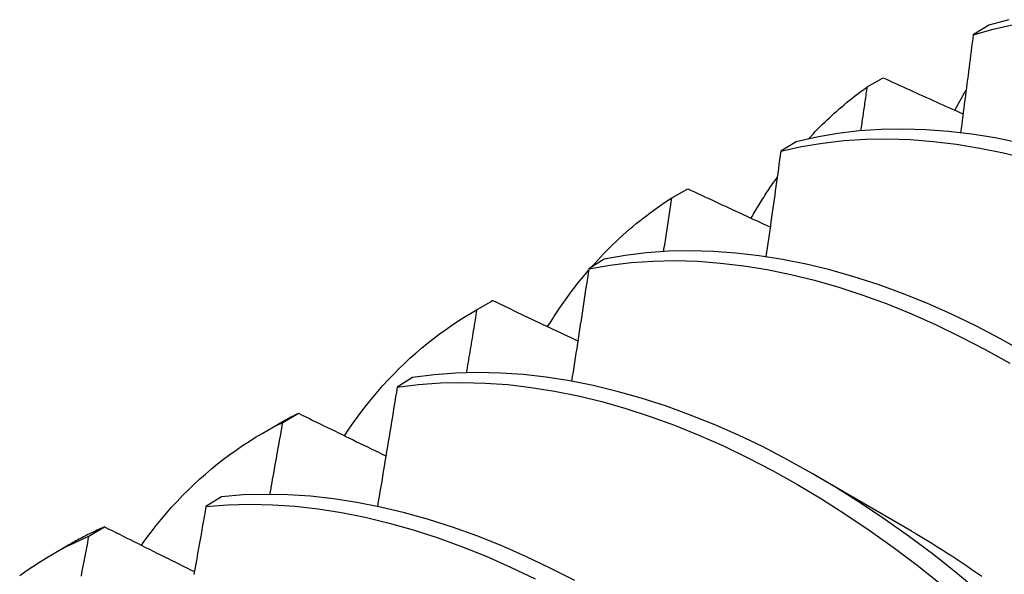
# Model space of a CAD drawing. Header units: inches. Extents: x 10.4 to 91.7, y 6.5 to 62.3.
# Tile 50 of 54: x 84.0514 to 84.2135, y 31.2937 to 31.3849. Entities that reach past the tile are written whole.
import ezdxf

# ---------------------------------------------------------------- set-up
doc = ezdxf.new("R2010")
doc.units = ezdxf.units.IN
doc.header["$MEASUREMENT"] = 0
doc.layers.add('Visible Edges(ANSI)', color=7, linetype='Continuous', lineweight=25)

msp = doc.modelspace()

# ---------------------------------------------------------------- linework, layer by layer
at = {"layer": 'Visible Edges(ANSI)'}
for p, q in [((84.21096, 31.384), (84.2084, 31.38245)), ((84.19096, 31.37389), (84.19356, 31.37535)), ((84.17927, 31.36483), (84.17672, 31.36328)), ((84.15879, 31.35562), (84.16139, 31.3571)), ((84.14766, 31.34552), (84.1451, 31.34395)), ((84.12623, 31.33694), (84.12905, 31.33856)), ((84.12671, 31.33721), (84.1293, 31.3387)), ((84.1293, 31.3387), (84.12905, 31.33856)), ((84.1161, 31.32605), (84.11356, 31.32447)), ((84.09472, 31.31865), (84.0973, 31.32016)), ((84.09144, 31.3169), (84.09425, 31.31852)), ((84.1823, 31.31003), (84.19825, 31.3008)), ((84.08461, 31.30643), (84.08207, 31.30484)), ((84.0628, 31.29995), (84.06538, 31.30147)), ((84.05664, 31.29686), (84.05945, 31.29848))]:
    msp.add_line(p, q, dxfattribs=at)
at = {"layer": 'Visible Edges(ANSI)', "flags": 128}
for points in [[(84.21427, 31.38492), (84.21096, 31.384)], [(84.2084, 31.38245), (84.21171, 31.38337), (84.21511, 31.38411)], [(84.2084, 31.38245), (84.20831, 31.38178), (84.20823, 31.38111), (84.20814, 31.38044), (84.20806, 31.37977), (84.20797, 31.3791), (84.20789, 31.37843), (84.2078, 31.37776), (84.20772, 31.37709), (84.20763, 31.37642), (84.20754, 31.37575), (84.20746, 31.37508), (84.20737, 31.3744), (84.20728, 31.37373), (84.2072, 31.37306), (84.20711, 31.37239), (84.20702, 31.37172), (84.20693, 31.37104), (84.20685, 31.37037), (84.20676, 31.3697), (84.20667, 31.36903), (84.20658, 31.36836), (84.2065, 31.36768), (84.20641, 31.36701), (84.20632, 31.36634)], [(84.19356, 31.37535), (84.19411, 31.37511), (84.19466, 31.37486), (84.1952, 31.37461), (84.19575, 31.37436), (84.1963, 31.37412), (84.19684, 31.37387), (84.19739, 31.37362), (84.19794, 31.37337), (84.19849, 31.37313), (84.19903, 31.37288), (84.19958, 31.37263), (84.20013, 31.37238), (84.20068, 31.37214), (84.20123, 31.37189), (84.20178, 31.37164), (84.20232, 31.37139), (84.20287, 31.37115), (84.20342, 31.3709), (84.20397, 31.37065), (84.20452, 31.37041), (84.20507, 31.37016), (84.20562, 31.36991), (84.20617, 31.36967), (84.20672, 31.36942)], [(84.18128, 31.36531), (84.18165, 31.36571), (84.18202, 31.36611), (84.1824, 31.3665), (84.18278, 31.36689), (84.18317, 31.36728), (84.18355, 31.36766), (84.18394, 31.36804), (84.18433, 31.36842), (84.18473, 31.36879), (84.18512, 31.36916), (84.18552, 31.36952), (84.18593, 31.36988), (84.18633, 31.37023), (84.18674, 31.37059), (84.18715, 31.37093), (84.18756, 31.37128), (84.18798, 31.37162), (84.1884, 31.37195), (84.18882, 31.37229), (84.18924, 31.37261), (84.18967, 31.37294), (84.19009, 31.37326), (84.19053, 31.37357), (84.19096, 31.37389)], [(84.18992, 31.36664), (84.18997, 31.36694), (84.19001, 31.36724), (84.19005, 31.36754), (84.1901, 31.36784), (84.19014, 31.36815), (84.19018, 31.36845), (84.19023, 31.36875), (84.19027, 31.36905), (84.19031, 31.36936), (84.19036, 31.36966), (84.1904, 31.36996), (84.19044, 31.37026), (84.19049, 31.37056), (84.19053, 31.37087), (84.19057, 31.37117), (84.19062, 31.37147), (84.19066, 31.37177), (84.1907, 31.37207), (84.19075, 31.37238), (84.19079, 31.37268), (84.19083, 31.37298), (84.19087, 31.37328), (84.19092, 31.37358), (84.19096, 31.37389)], [(84.20539, 31.37002), (84.20546, 31.37016), (84.20554, 31.3703), (84.20561, 31.37044), (84.20569, 31.37058), (84.20576, 31.37072), (84.20584, 31.37086), (84.20591, 31.371), (84.20599, 31.37114), (84.20606, 31.37128), (84.20614, 31.37142), (84.20622, 31.37155), (84.20629, 31.37169), (84.20637, 31.37183), (84.20645, 31.37197), (84.20653, 31.37211), (84.2066, 31.37224), (84.20668, 31.37238), (84.20676, 31.37252), (84.20684, 31.37265), (84.20692, 31.37279), (84.20699, 31.37293), (84.20707, 31.37306), (84.20715, 31.3732), (84.20723, 31.37333)], [(84.21591, 31.36468), (84.21202, 31.36548), (84.20816, 31.3661), (84.20435, 31.36655), (84.20059, 31.36682), (84.19688, 31.36693), (84.19323, 31.36685), (84.18964, 31.36661), (84.18611, 31.36619), (84.18266, 31.3656), (84.17927, 31.36483)], [(84.17672, 31.36328), (84.18011, 31.36403), (84.18357, 31.36461), (84.1871, 31.36502), (84.19069, 31.36525), (84.19435, 31.36531), (84.19806, 31.36519), (84.20183, 31.3649), (84.20564, 31.36444), (84.2095, 31.3638), (84.21339, 31.363), (84.21732, 31.36202)], [(84.17672, 31.36328), (84.17662, 31.36256), (84.17652, 31.36184), (84.17642, 31.36111), (84.17632, 31.36039), (84.17622, 31.35967), (84.17612, 31.35895), (84.17602, 31.35823), (84.17591, 31.3575), (84.17581, 31.35678), (84.17571, 31.35606), (84.17561, 31.35534), (84.17551, 31.35461), (84.17541, 31.35389), (84.17531, 31.35317), (84.1752, 31.35244), (84.1751, 31.35172), (84.175, 31.351), (84.1749, 31.35027), (84.17479, 31.34955), (84.17469, 31.34882), (84.17459, 31.3481), (84.17448, 31.34738), (84.17438, 31.34665), (84.17427, 31.34593)], [(84.17183, 31.35226), (84.172, 31.35255), (84.17217, 31.35284), (84.17234, 31.35313), (84.17251, 31.35342), (84.17268, 31.35371), (84.17285, 31.35399), (84.17302, 31.35428), (84.1732, 31.35456), (84.17337, 31.35485), (84.17355, 31.35513), (84.17373, 31.35541), (84.1739, 31.35569), (84.17408, 31.35597), (84.17426, 31.35625), (84.17444, 31.35652), (84.17463, 31.3568), (84.17481, 31.35707), (84.17499, 31.35735), (84.17518, 31.35762), (84.17536, 31.35789), (84.17555, 31.35816), (84.17574, 31.35843), (84.17593, 31.35869), (84.17612, 31.35896)], [(84.16139, 31.3571), (84.16195, 31.35684), (84.16252, 31.35658), (84.16308, 31.35631), (84.16365, 31.35605), (84.16421, 31.35579), (84.16477, 31.35553), (84.16534, 31.35526), (84.1659, 31.355), (84.16647, 31.35474), (84.16703, 31.35448), (84.1676, 31.35421), (84.16817, 31.35395), (84.16873, 31.35369), (84.1693, 31.35343), (84.16986, 31.35317), (84.17043, 31.3529), (84.171, 31.35264), (84.17157, 31.35238), (84.17213, 31.35212), (84.1727, 31.35186), (84.17327, 31.35159), (84.17384, 31.35133), (84.1744, 31.35107), (84.17497, 31.35081)], [(84.14552, 31.34421), (84.14602, 31.34477), (84.14652, 31.34532), (84.14703, 31.34586), (84.14754, 31.3464), (84.14806, 31.34693), (84.14858, 31.34745), (84.1491, 31.34796), (84.14964, 31.34847), (84.15017, 31.34897), (84.15071, 31.34947), (84.15126, 31.34996), (84.15181, 31.35043), (84.15237, 31.35091), (84.15293, 31.35137), (84.15349, 31.35183), (84.15406, 31.35228), (84.15464, 31.35272), (84.15522, 31.35316), (84.1558, 31.35359), (84.15639, 31.35401), (84.15699, 31.35442), (84.15758, 31.35483), (84.15819, 31.35523), (84.15879, 31.35562)], [(84.15743, 31.34676), (84.15748, 31.34713), (84.15754, 31.3475), (84.1576, 31.34787), (84.15766, 31.34824), (84.15771, 31.34861), (84.15777, 31.34898), (84.15783, 31.34935), (84.15789, 31.34972), (84.15794, 31.35009), (84.158, 31.35046), (84.15806, 31.35083), (84.15811, 31.35119), (84.15817, 31.35156), (84.15823, 31.35193), (84.15828, 31.3523), (84.15834, 31.35267), (84.1584, 31.35304), (84.15845, 31.35341), (84.15851, 31.35378), (84.15857, 31.35415), (84.15862, 31.35451), (84.15868, 31.35488), (84.15874, 31.35525), (84.15879, 31.35562)], [(84.21692, 31.33017), (84.21288, 31.33243), (84.20884, 31.33453), (84.2048, 31.33647), (84.20077, 31.33825), (84.19675, 31.33987), (84.19274, 31.34133), (84.18876, 31.34262), (84.1848, 31.34374), (84.18088, 31.3447), (84.17699, 31.34548), (84.17314, 31.34609), (84.16933, 31.34653), (84.16557, 31.3468), (84.16186, 31.34689), (84.15822, 31.34681), (84.15463, 31.34655), (84.15111, 31.34612), (84.14766, 31.34552)], [(84.1451, 31.34395), (84.14499, 31.34318), (84.14487, 31.34241), (84.14476, 31.34164), (84.14464, 31.34087), (84.14452, 31.3401), (84.14441, 31.33933), (84.14429, 31.33856), (84.14417, 31.33778), (84.14406, 31.33701), (84.14394, 31.33624), (84.14382, 31.33547), (84.1437, 31.3347), (84.14359, 31.33393), (84.14347, 31.33315), (84.14335, 31.33238), (84.14323, 31.33161), (84.14311, 31.33084), (84.14299, 31.33006), (84.14287, 31.32929), (84.14275, 31.32852), (84.14263, 31.32775), (84.14251, 31.32697), (84.14239, 31.3262), (84.14227, 31.32543)], [(84.1451, 31.34395), (84.14856, 31.34454), (84.15209, 31.34496), (84.15568, 31.3452), (84.15933, 31.34527), (84.16304, 31.34516), (84.1668, 31.34488), (84.17062, 31.34443), (84.17447, 31.34381), (84.17836, 31.34301), (84.18229, 31.34204), (84.18625, 31.34091), (84.19023, 31.33961), (84.19424, 31.33814), (84.19826, 31.3365), (84.20229, 31.33471), (84.20633, 31.33275), (84.21038, 31.33064), (84.21441, 31.32838)], [(84.13833, 31.33441), (84.13858, 31.33482), (84.13884, 31.33523), (84.1391, 31.33565), (84.13936, 31.33605), (84.13963, 31.33646), (84.1399, 31.33686), (84.14016, 31.33726), (84.14044, 31.33766), (84.14071, 31.33806), (84.14099, 31.33845), (84.14126, 31.33884), (84.14154, 31.33923), (84.14182, 31.33961), (84.14211, 31.34), (84.14239, 31.34038), (84.14268, 31.34075), (84.14297, 31.34113), (84.14327, 31.3415), (84.14356, 31.34187), (84.14386, 31.34224), (84.14415, 31.3426), (84.14446, 31.34296), (84.14476, 31.34332), (84.14506, 31.34368)], [(84.1293, 31.3387), (84.12988, 31.33843), (84.13046, 31.33815), (84.13105, 31.33787), (84.13163, 31.33759), (84.13221, 31.33732), (84.13279, 31.33704), (84.13337, 31.33676), (84.13395, 31.33648), (84.13454, 31.33621), (84.13512, 31.33593), (84.1357, 31.33565), (84.13628, 31.33537), (84.13687, 31.3351), (84.13745, 31.33482), (84.13803, 31.33454), (84.13862, 31.33427), (84.1392, 31.33399), (84.13979, 31.33371), (84.14037, 31.33344), (84.14096, 31.33316), (84.14154, 31.33288), (84.14213, 31.3326), (84.14271, 31.33233), (84.1433, 31.33205)], [(84.10486, 31.31647), (84.1056, 31.31756), (84.10635, 31.31864), (84.10712, 31.3197), (84.10791, 31.32074), (84.10871, 31.32176), (84.10952, 31.32276), (84.11035, 31.32375), (84.1112, 31.32471), (84.11206, 31.32565), (84.11294, 31.32656), (84.11383, 31.32746), (84.11474, 31.32834), (84.11566, 31.3292), (84.1166, 31.33003), (84.11755, 31.33085), (84.11851, 31.33164), (84.11949, 31.33242), (84.12048, 31.33317), (84.12149, 31.33389), (84.12251, 31.3346), (84.12354, 31.33529), (84.12458, 31.33595), (84.12564, 31.33659), (84.12671, 31.33721)], [(84.12499, 31.32682), (84.12506, 31.32726), (84.12513, 31.32769), (84.1252, 31.32812), (84.12528, 31.32856), (84.12535, 31.32899), (84.12542, 31.32942), (84.12549, 31.32986), (84.12557, 31.33029), (84.12564, 31.33072), (84.12571, 31.33115), (84.12578, 31.33159), (84.12586, 31.33202), (84.12593, 31.33245), (84.126, 31.33289), (84.12607, 31.33332), (84.12614, 31.33375), (84.12622, 31.33418), (84.12629, 31.33462), (84.12636, 31.33505), (84.12643, 31.33548), (84.1265, 31.33591), (84.12657, 31.33635), (84.12664, 31.33678), (84.12671, 31.33721)], [(84.20971, 31.2905), (84.20582, 31.29373), (84.20189, 31.29684), (84.19793, 31.29981), (84.19394, 31.30264), (84.18994, 31.30533), (84.18591, 31.30788), (84.18188, 31.31027), (84.17784, 31.31252), (84.1738, 31.31461), (84.16976, 31.31654), (84.16573, 31.31831), (84.16171, 31.31992), (84.15771, 31.32137), (84.15373, 31.32265), (84.14977, 31.32376), (84.14585, 31.32471), (84.14196, 31.32548), (84.13811, 31.32608), (84.13431, 31.32651), (84.13055, 31.32677), (84.12685, 31.32685), (84.1232, 31.32676), (84.11962, 31.32649), (84.1161, 31.32605)], [(84.11356, 31.32447), (84.11708, 31.3249), (84.12067, 31.32515), (84.12432, 31.32523), (84.12802, 31.32513), (84.13178, 31.32487), (84.13559, 31.32442), (84.13944, 31.32381), (84.14333, 31.32302), (84.14726, 31.32207), (84.15122, 31.32094), (84.1552, 31.31965), (84.1592, 31.31819), (84.16322, 31.31657), (84.16726, 31.31478), (84.17129, 31.31284), (84.17534, 31.31073), (84.17938, 31.30848), (84.18341, 31.30607), (84.18743, 31.30351), (84.19143, 31.30081), (84.19542, 31.29797), (84.19938, 31.29499), (84.2033, 31.29187)], [(84.11356, 31.32447), (84.11342, 31.32365), (84.11329, 31.32284), (84.11316, 31.32202), (84.11302, 31.3212), (84.11289, 31.32039), (84.11276, 31.31957), (84.11262, 31.31875), (84.11249, 31.31793), (84.11235, 31.31712), (84.11222, 31.3163), (84.11208, 31.31548), (84.11195, 31.31466), (84.11181, 31.31384), (84.11168, 31.31302), (84.11154, 31.3122), (84.11141, 31.31139), (84.11127, 31.31057), (84.11113, 31.30975), (84.111, 31.30893), (84.11086, 31.30811), (84.11072, 31.30729), (84.11058, 31.30647), (84.11044, 31.30565), (84.11031, 31.30483)], [(84.0973, 31.32016), (84.09717, 31.32009), (84.09704, 31.32003), (84.09691, 31.31996), (84.09679, 31.3199), (84.09666, 31.31983), (84.09653, 31.31976), (84.0964, 31.3197), (84.09627, 31.31963), (84.09614, 31.31956), (84.09602, 31.3195), (84.09589, 31.31943), (84.09576, 31.31936), (84.09563, 31.31929), (84.09551, 31.31922), (84.09538, 31.31915), (84.09525, 31.31908), (84.09513, 31.31901), (84.095, 31.31894), (84.09488, 31.31887), (84.09475, 31.3188), (84.09462, 31.31873), (84.0945, 31.31866), (84.09437, 31.31859), (84.09425, 31.31852)], [(84.0973, 31.32016), (84.0979, 31.31987), (84.0985, 31.31957), (84.09909, 31.31928), (84.09969, 31.31899), (84.10029, 31.3187), (84.10089, 31.3184), (84.10149, 31.31811), (84.10208, 31.31782), (84.10268, 31.31753), (84.10328, 31.31724), (84.10388, 31.31694), (84.10448, 31.31665), (84.10508, 31.31636), (84.10568, 31.31607), (84.10628, 31.31577), (84.10688, 31.31548), (84.10748, 31.31519), (84.10809, 31.3149), (84.10869, 31.31461), (84.10929, 31.31431), (84.10989, 31.31402), (84.11049, 31.31373), (84.1111, 31.31344), (84.1117, 31.31315)], [(84.07143, 31.29844), (84.07222, 31.29953), (84.07303, 31.30061), (84.07385, 31.30166), (84.07469, 31.30269), (84.07555, 31.3037), (84.07642, 31.30469), (84.07731, 31.30566), (84.07822, 31.3066), (84.07914, 31.30752), (84.08007, 31.30843), (84.08102, 31.30931), (84.08199, 31.31016), (84.08297, 31.311), (84.08397, 31.31181), (84.08498, 31.3126), (84.086, 31.31336), (84.08704, 31.31411), (84.0881, 31.31483), (84.08917, 31.31552), (84.09025, 31.3162), (84.09135, 31.31685), (84.09246, 31.31747), (84.09358, 31.31808), (84.09472, 31.31865)], [(84.0926, 31.30681), (84.09269, 31.3073), (84.09278, 31.3078), (84.09287, 31.30829), (84.09296, 31.30878), (84.09305, 31.30928), (84.09314, 31.30977), (84.09323, 31.31027), (84.09331, 31.31076), (84.0934, 31.31125), (84.09349, 31.31175), (84.09358, 31.31224), (84.09367, 31.31273), (84.09376, 31.31323), (84.09384, 31.31372), (84.09393, 31.31421), (84.09402, 31.31471), (84.09411, 31.3152), (84.0942, 31.3157), (84.09428, 31.31619), (84.09437, 31.31668), (84.09446, 31.31717), (84.09454, 31.31767), (84.09463, 31.31816), (84.09472, 31.31865)], [(84.1428, 31.29261), (84.13876, 31.29469), (84.13472, 31.29661), (84.13069, 31.29837), (84.12667, 31.29998), (84.12267, 31.30141), (84.11869, 31.30268), (84.11474, 31.30379), (84.11082, 31.30472), (84.10693, 31.30548), (84.10308, 31.30607), (84.09928, 31.30649), (84.09553, 31.30674), (84.09183, 31.30681), (84.08819, 31.30671), (84.08461, 31.30643)], [(84.08207, 31.30484), (84.08565, 31.3051), (84.0893, 31.30519), (84.093, 31.30511), (84.09676, 31.30485), (84.10056, 31.30442), (84.10441, 31.30381), (84.1083, 31.30304), (84.11223, 31.30209), (84.11618, 31.30097), (84.12016, 31.29969), (84.12417, 31.29824), (84.12819, 31.29663), (84.13222, 31.29485), (84.13626, 31.29292)], [(84.08207, 31.30484), (84.08192, 31.30398), (84.08177, 31.30312), (84.08162, 31.30226), (84.08147, 31.30139), (84.08131, 31.30053), (84.08116, 31.29967), (84.08101, 31.29881), (84.08086, 31.29795), (84.0807, 31.29709), (84.08055, 31.29622), (84.0804, 31.29536), (84.08024, 31.2945), (84.08009, 31.29364)], [(84.06538, 31.30147), (84.06513, 31.30136), (84.06487, 31.30124), (84.06462, 31.30113), (84.06437, 31.30101), (84.06412, 31.3009), (84.06386, 31.30078), (84.06361, 31.30066), (84.06336, 31.30054), (84.06311, 31.30042), (84.06287, 31.3003), (84.06262, 31.30018), (84.06237, 31.30005), (84.06212, 31.29993), (84.06188, 31.2998), (84.06163, 31.29967), (84.06139, 31.29955), (84.06114, 31.29942), (84.0609, 31.29929), (84.06066, 31.29915), (84.06041, 31.29902), (84.06017, 31.29889), (84.05993, 31.29875), (84.05969, 31.29861), (84.05945, 31.29848)], [(84.06538, 31.30147), (84.06599, 31.30116), (84.06661, 31.30085), (84.06722, 31.30054), (84.06783, 31.30024), (84.06845, 31.29993), (84.06906, 31.29962), (84.06968, 31.29932), (84.07029, 31.29901), (84.07091, 31.2987), (84.07152, 31.29839), (84.07214, 31.29809), (84.07276, 31.29778), (84.07337, 31.29747), (84.07399, 31.29716), (84.07461, 31.29686), (84.07522, 31.29655), (84.07584, 31.29624), (84.07646, 31.29593), (84.07708, 31.29563), (84.0777, 31.29532), (84.07831, 31.29501), (84.07893, 31.29471), (84.07955, 31.2944), (84.08017, 31.29409)], [(84.19825, 31.30074), (84.19909, 31.30026), (84.19992, 31.29977), (84.20075, 31.29927), (84.20158, 31.29876), (84.20241, 31.29825), (84.20323, 31.29773), (84.20406, 31.29721), (84.20489, 31.29667), (84.20571, 31.29613), (84.20654, 31.29559), (84.20736, 31.29503), (84.20819, 31.29447), (84.20901, 31.2939), (84.20983, 31.29333)], [(84.0514, 31.29347), (84.05247, 31.29423), (84.05356, 31.29496), (84.05467, 31.29567), (84.05579, 31.29636), (84.05692, 31.29702), (84.05807, 31.29766), (84.05923, 31.29827), (84.06041, 31.29885), (84.0616, 31.29941), (84.0628, 31.29995)], [(84.06155, 31.29334), (84.06165, 31.29389), (84.06176, 31.29444), (84.06186, 31.29499), (84.06197, 31.29554), (84.06207, 31.29609), (84.06218, 31.29664), (84.06228, 31.2972), (84.06239, 31.29775), (84.06249, 31.2983), (84.0626, 31.29885), (84.0627, 31.2994), (84.0628, 31.29995)]]:
    msp.add_lwpolyline(points, dxfattribs=at)

doc.saveas('drawing.dxf')
